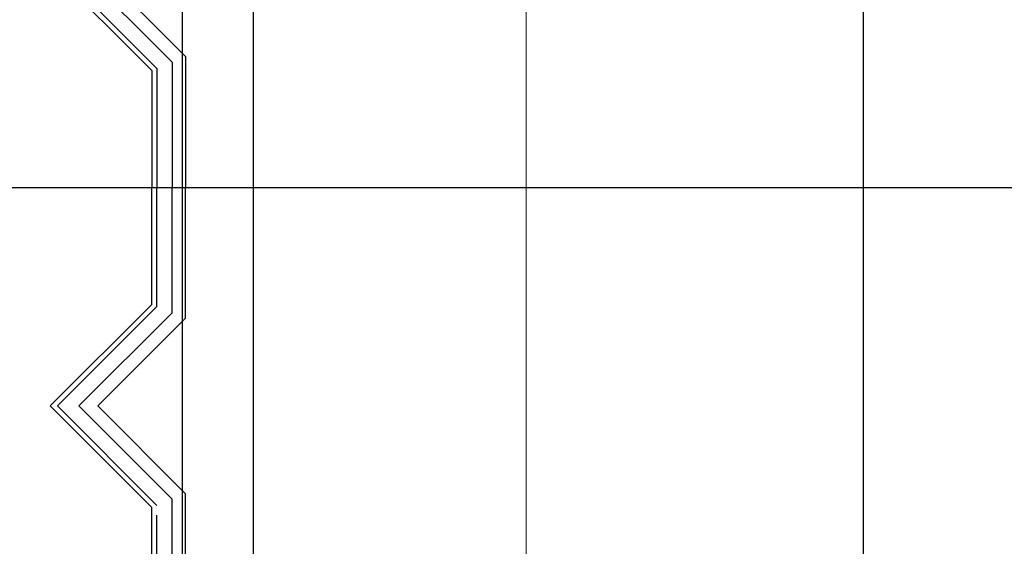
# Model space of a CAD drawing. Header units: centimetres. Extents: x -92429 to 178773, y 2337 to 428125.
# Tile 232 of 256: x 161848 to 162817, y 10815 to 11333. Entities that reach past the tile are written whole.
import ezdxf

# ---------------------------------------------------------------- set-up
doc = ezdxf.new("R2010")
doc.units = ezdxf.units.CM
doc.header["$LTSCALE"] = 50
doc.linetypes.add('Dach_Ist$0$DASHDOT2', pattern=[12.7, 6.35, -3.175, 0, -3.175])
doc.linetypes.add('Dach_Ist$0$HIDDEN', pattern=[9.525, 6.35, -3.175])
for name, color, linetype in [('Dach_Ist$0$ARCH_INFO_OSIE_IST', 179, 'Dach_Ist$0$DASHDOT2'), ('Dach_Ist$0$ARCH_NIEWIDOK_IST', 8, 'Dach_Ist$0$HIDDEN'), ('Dach_Ist$0$ARCH_WIDOK_IST', 251, 'Continuous')]:
    doc.layers.add(name, color=color, linetype=linetype)
doc.layers.add('Dach_Ist$0$RYSUNKOWE_NIEDRUK', color=6, linetype='Continuous', plot=False)

msp = doc.modelspace()

# ---------------------------------------------------------------- linework, layer by layer
at = {"layer": 'Dach_Ist$0$ARCH_INFO_OSIE_IST', "color": 8, "ltscale": 10}
for p, q in [((162008.27, 10512.62, 2170), (162008.27, 13963.63, 2170)), ((162078.27, 10512.62, 2170), (162078.27, 13795.11, 2170)), ((162678.27, 10512.62, 2170), (162678.27, 13795.11, 2170)), ((161471.88, 11167.62, 2170), (164678.41, 11167.62, 2170))]:
    msp.add_line(p, q, dxfattribs=at)
at = {"layer": 'Dach_Ist$0$ARCH_NIEWIDOK_IST', "color": 8, "ltscale": 2, "elevation": 2170}
for points in [[(161983.27, 12967.62), (161983.27, 11480.55), (161885.35, 11382.62), (161983.27, 11284.69), (161983.27, 11167.62)], [(161983.27, 9257.62), (161983.27, 9257.62), (161983.27, 10854.69), (161885.35, 10952.62), (161983.27, 11050.55), (161983.27, 11167.62)]]:
    msp.add_lwpolyline(points, dxfattribs=at)
at = {"layer": 'Dach_Ist$0$ARCH_WIDOK_IST', "color": 8, "elevation": 2170}
for points in [[(161978.27, 12967.62), (161978.27, 11482.62), (161878.27, 11382.62), (161978.27, 11282.62), (161978.27, 11167.62)], [(161998.27, 12967.62), (161998.27, 11474.34), (161906.56, 11382.62), (161998.27, 11290.91), (161998.27, 11167.62)], [(162011.27, 12967.62), (162011.27, 11468.95), (161924.94, 11382.62), (162011.27, 11296.29), (162011.27, 11167.62)], [(161978.27, 9257.62), (161978.27, 9257.62), (161978.27, 10852.62), (161878.27, 10952.62), (161978.27, 11052.62), (161978.27, 11167.62)], [(161998.27, 9257.62), (161998.27, 10860.91), (161906.56, 10952.62), (161998.27, 11044.34), (161998.27, 11167.62)], [(162011.27, 9257.62), (162011.27, 10866.29), (161924.94, 10952.62), (162011.27, 11038.95), (162011.27, 11167.62)]]:
    msp.add_lwpolyline(points, dxfattribs=at)
at = {"layer": 'Dach_Ist$0$RYSUNKOWE_NIEDRUK', "color": 8, "const_width": 1, "elevation": 2170}
msp.add_lwpolyline([(162474.34, 8805), (162761.33, 8893.29), (162225.92, 8893.29), (162346.37, 8893.29), (162346.37, 8733.15), (162346.37, 13607.71), (162346.37, 13508.77), (162262.57, 13508.77), (162671.3, 13508.77), (162444.72, 13577.68)], dxfattribs=at)

doc.saveas('drawing.dxf')
